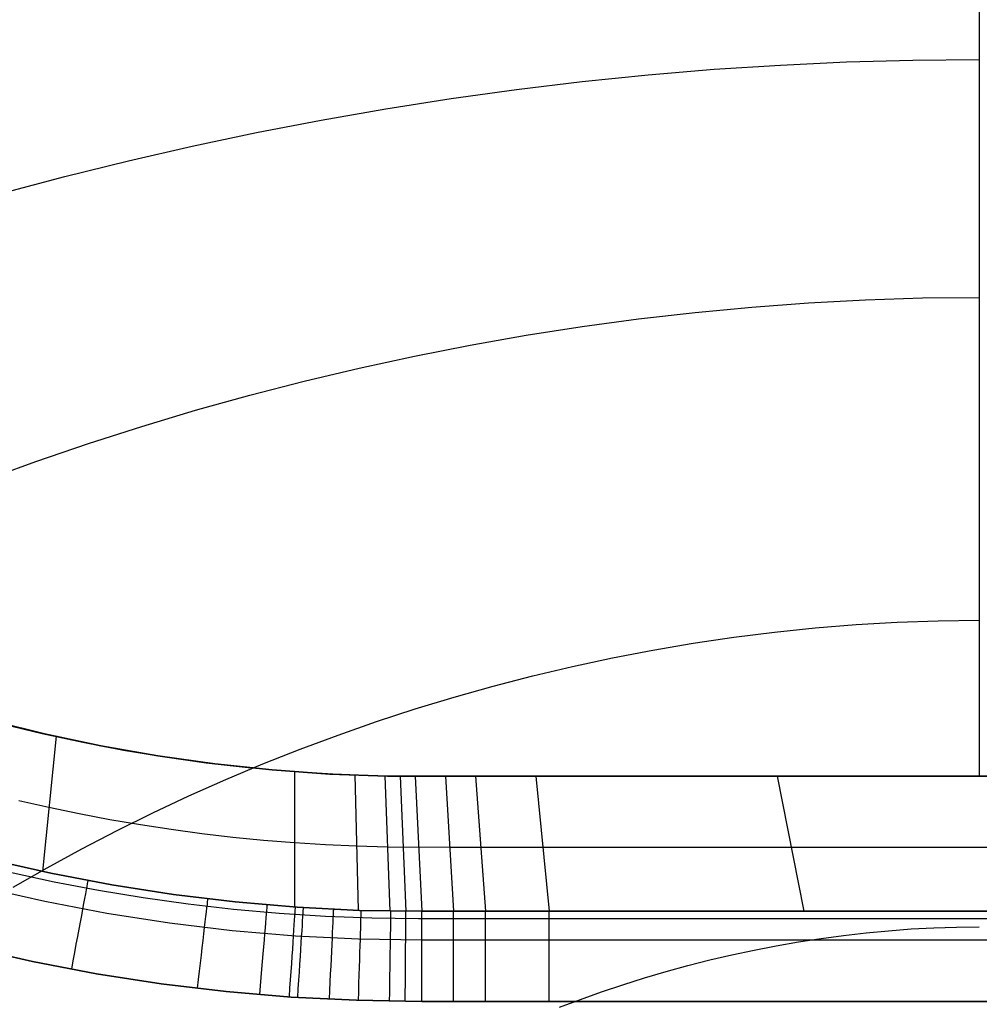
# Model space of a CAD drawing. Extents: x 35614 to 36526, y 4034 to 4838.
# Tile 36 of 79: x 35964 to 36070, y 4103 to 4212. Entities that reach past the tile are written whole.
import ezdxf

# ---------------------------------------------------------------- set-up
doc = ezdxf.new("R2010")
doc.units = 0
doc.layers.add('PREDEFINITO', color=7, linetype='CONTINUOUS')

msp = doc.modelspace()

# ---------------------------------------------------------------- linework, layer by layer
at = {"layer": 'PREDEFINITO'}
for p, q in [((36070, 4583.58, -139.73), (36070, 4127.93, -139.73)), ((36040.67, 4206.15, -55.06), (36047.99, 4206.62, -54.69)), ((36047.99, 4206.62, -54.69), (36055.32, 4206.97, -54.42)), ((36055.32, 4206.97, -54.42), (36062.66, 4207.18, -54.26)), ((36062.66, 4207.18, -54.26), (36070, 4207.25, -54.21)), ((36026.08, 4204.79, -56.12), (36033.37, 4205.53, -55.54)), ((36033.37, 4205.53, -55.54), (36040.67, 4206.15, -55.06)), ((36018.81, 4203.92, -56.8), (36026.08, 4204.79, -56.12)), ((36011.57, 4202.92, -57.58), (36018.81, 4203.92, -56.8)), ((36004.36, 4201.79, -58.45), (36011.57, 4202.92, -57.58)), ((35997.18, 4200.53, -59.43), (36004.36, 4201.79, -58.45)), ((35990.03, 4199.16, -60.5), (35997.18, 4200.53, -59.43)), ((35982.93, 4197.66, -61.67), (35990.03, 4199.16, -60.5)), ((35975.87, 4196.04, -62.93), (35982.93, 4197.66, -61.67)), ((35968.85, 4194.3, -64.28), (35975.87, 4196.04, -62.93)), ((35961.89, 4192.44, -65.72), (35968.85, 4194.3, -64.28)), ((36051.1, 4180.31, -62.59), (36057.4, 4180.65, -62.36)), ((36057.4, 4180.65, -62.36), (36063.7, 4180.85, -62.22)), ((36063.7, 4180.85, -62.22), (36070, 4180.91, -62.18)), ((36038.55, 4179.25, -63.31), (36044.82, 4179.85, -62.91)), ((36044.82, 4179.85, -62.91), (36051.1, 4180.31, -62.59)), ((36026.07, 4177.69, -64.38), (36032.3, 4178.53, -63.8)), ((36032.3, 4178.53, -63.8), (36038.55, 4179.25, -63.31)), ((36019.86, 4176.72, -65.04), (36026.07, 4177.69, -64.38)), ((36013.68, 4175.63, -65.78), (36019.86, 4176.72, -65.04)), ((36007.53, 4174.42, -66.6), (36013.68, 4175.63, -65.78)), ((36001.41, 4173.09, -67.51), (36007.53, 4174.42, -66.6)), ((35995.33, 4171.65, -68.49), (36001.41, 4173.09, -67.51)), ((35989.3, 4170.09, -69.56), (35995.33, 4171.65, -68.49)), ((35983.3, 4168.42, -70.7), (35989.3, 4170.09, -69.56)), ((35977.36, 4166.64, -71.91), (35983.3, 4168.42, -70.7)), ((35971.46, 4164.74, -73.2), (35977.36, 4166.64, -71.91)), ((35965.62, 4162.74, -74.56), (35971.46, 4164.74, -73.2)), ((35959.84, 4160.64, -76), (35965.62, 4162.74, -74.56)), ((36051.86, 4144.34, -75.42), (36056.38, 4144.71, -75.2)), ((36056.38, 4144.71, -75.2), (36060.92, 4144.97, -75.04)), ((36060.92, 4144.97, -75.04), (36065.46, 4145.13, -74.95)), ((36065.46, 4145.13, -74.95), (36070, 4145.18, -74.91)), ((36042.84, 4143.31, -76.04), (36047.34, 4143.87, -75.7)), ((36047.34, 4143.87, -75.7), (36051.86, 4144.34, -75.42)), ((36033.88, 4141.88, -76.91), (36038.35, 4142.64, -76.45)), ((36038.35, 4142.64, -76.45), (36042.84, 4143.31, -76.04)), ((36029.43, 4141.02, -77.42), (36033.88, 4141.88, -76.91)), ((36025, 4140.07, -78), (36029.43, 4141.02, -77.42)), ((36016.23, 4137.9, -79.31), (36020.6, 4139.03, -78.62)), ((36020.6, 4139.03, -78.62), (36025, 4140.07, -78)), ((36011.89, 4136.68, -80.04), (36016.23, 4137.9, -79.31)), ((36007.58, 4135.37, -80.83), (36011.89, 4136.68, -80.04)), ((36003.31, 4133.97, -81.67), (36007.58, 4135.37, -80.83)), ((35960.39, 4134.17, -139.73), (35966.59, 4132.62, -139.73)), ((35966.59, 4132.62, -139.73), (35960.39, 4134.17, -139.73)), ((35999.07, 4132.49, -82.57), (36003.31, 4133.97, -81.67)), ((35966.59, 4132.62, -139.73), (35972.83, 4131.3, -139.73)), ((35972.83, 4131.3, -139.73), (35966.59, 4132.62, -139.73)), ((35994.88, 4130.93, -83.51), (35999.07, 4132.49, -82.57)), ((35967.86, 4132.35, -139.73), (35966.38, 4117.37, -310.6)), ((35972.83, 4131.3, -139.73), (35979.12, 4130.19, -139.73)), ((35979.12, 4130.19, -139.73), (35972.83, 4131.3, -139.73)), ((35990.73, 4129.29, -84.5), (35994.88, 4130.93, -83.51)), ((35979.12, 4130.19, -139.73), (35985.44, 4129.3, -139.73)), ((35985.44, 4129.3, -139.73), (35979.12, 4130.19, -139.73)), ((35985.44, 4129.3, -139.73), (35991.79, 4128.62, -139.73)), ((35991.79, 4128.62, -139.73), (35985.44, 4129.3, -139.73)), ((35986.63, 4127.56, -85.54), (35990.73, 4129.29, -84.5)), ((35991.79, 4128.62, -139.73), (35998.16, 4128.17, -139.73)), ((35998.16, 4128.17, -139.73), (35991.79, 4128.62, -139.73)), ((35994.25, 4128.44, -139.73), (35994.25, 4113.46, -310.6)), ((35998.16, 4128.17, -139.73), (36004.54, 4127.94, -139.73)), ((36004.54, 4127.94, -139.73), (35998.16, 4128.17, -139.73)), ((35982.57, 4125.76, -86.62), (35986.63, 4127.56, -85.54)), ((36000.92, 4128.07, -139.73), (36001.28, 4113.1, -310.6)), ((36004.25, 4127.97, -139.73), (36004.8, 4113.01, -310.6)), ((36004.54, 4127.94, -139.73), (36010.93, 4127.93, -139.73)), ((36010.93, 4127.93, -139.73), (36004.54, 4127.94, -139.73)), ((36005.92, 4127.94, -139.73), (36006.56, 4112.99, -310.6)), ((36007.59, 4127.93, -139.73), (36008.32, 4112.98, -310.6)), ((36132.05, 4127.93, -139.73), (36007.95, 4127.93, -139.73)), ((36010.93, 4127.93, -139.73), (36014.27, 4127.93, -139.73)), ((36010.93, 4127.93, -139.73), (36011.85, 4112.98, -310.6)), ((36014.27, 4127.93, -139.73), (36010.93, 4127.93, -139.73)), ((36014.27, 4127.93, -139.73), (36020.94, 4127.93, -139.73)), ((36014.27, 4127.93, -139.73), (36015.37, 4112.98, -310.6)), ((36020.94, 4127.93, -139.73), (36014.27, 4127.93, -139.73)), ((36020.94, 4127.93, -139.73), (36117.74, 4127.93, -139.73)), ((36020.94, 4127.93, -139.73), (36022.41, 4112.98, -310.6)), ((36117.74, 4127.93, -139.73), (36020.94, 4127.93, -139.73)), ((36047.64, 4127.93, -139.73), (36050.58, 4112.98, -310.6)), ((35967.08, 4124.46, -229.73), (35963.73, 4125.22, -229.73)), ((35978.57, 4123.89, -87.76), (35982.57, 4125.76, -86.62)), ((35970.44, 4123.76, -229.73), (35967.08, 4124.46, -229.73)), ((35974.62, 4121.93, -88.93), (35978.57, 4123.89, -87.76)), ((35973.82, 4123.12, -229.73), (35970.44, 4123.76, -229.73)), ((35977.2, 4122.54, -229.73), (35973.82, 4123.12, -229.73)), ((35970.72, 4119.91, -90.16), (35974.62, 4121.93, -88.93)), ((35980.6, 4122.02, -229.73), (35977.2, 4122.54, -229.73)), ((35984, 4121.56, -229.73), (35980.6, 4122.02, -229.73)), ((35987.41, 4121.16, -229.73), (35984, 4121.56, -229.73)), ((35990.83, 4120.83, -229.73), (35987.41, 4121.16, -229.73)), ((35994.25, 4120.55, -229.73), (35990.83, 4120.83, -229.73)), ((35997.68, 4120.34, -229.73), (35994.25, 4120.55, -229.73)), ((35966.89, 4117.81, -91.42), (35970.72, 4119.91, -90.16)), ((36001.11, 4120.18, -229.73), (35997.68, 4120.34, -229.73)), ((36004.54, 4120.09, -229.73), (36001.11, 4120.18, -229.73)), ((36011.41, 4120.06, -229.73), (36004.54, 4120.09, -229.73)), ((36014.85, 4120.06, -229.73), (36011.41, 4120.06, -229.73)), ((36021.71, 4120.06, -229.73), (36014.85, 4120.06, -229.73)), ((36117.87, 4120.06, -229.73), (36021.71, 4120.06, -229.73)), ((35967.28, 4117.19, -310.6), (35960.56, 4118.71, -310.6)), ((35960.56, 4118.71, -310.6), (35967.28, 4117.19, -310.6)), ((35963.12, 4115.64, -92.73), (35966.89, 4117.81, -91.42)), ((35974.04, 4115.9, -310.6), (35967.28, 4117.19, -310.6)), ((35967.28, 4117.19, -310.6), (35974.04, 4115.9, -310.6)), ((35966.62, 4114.05, -317.1), (35959.8, 4115.59, -317.1)), ((35980.85, 4114.84, -310.6), (35974.04, 4115.9, -310.6)), ((35974.04, 4115.9, -310.6), (35980.85, 4114.84, -310.6)), ((35973.5, 4112.74, -317.1), (35966.62, 4114.05, -317.1)), ((35987.69, 4114.02, -310.6), (35980.85, 4114.84, -310.6)), ((35980.85, 4114.84, -310.6), (35987.69, 4114.02, -310.6)), ((35994.55, 4113.44, -310.6), (35987.69, 4114.02, -310.6)), ((35987.69, 4114.02, -310.6), (35994.55, 4113.44, -310.6)), ((36001.43, 4113.09, -310.6), (35994.55, 4113.44, -310.6)), ((35994.55, 4113.44, -310.6), (36001.43, 4113.09, -310.6)), ((36008.32, 4112.98, -310.6), (36001.43, 4113.09, -310.6)), ((36001.43, 4113.09, -310.6), (36008.32, 4112.98, -310.6)), ((36011.85, 4112.98, -310.6), (36008.32, 4112.98, -310.6)), ((36008.32, 4112.98, -310.6), (36011.85, 4112.98, -310.6)), ((36015.37, 4112.98, -310.6), (36011.85, 4112.98, -310.6)), ((36011.85, 4112.98, -310.6), (36015.37, 4112.98, -310.6)), ((36022.41, 4112.98, -310.6), (36015.37, 4112.98, -310.6)), ((36015.37, 4112.98, -310.6), (36022.41, 4112.98, -310.6)), ((36121, 4112.98, -310.6), (36022.41, 4112.98, -310.6)), ((36022.41, 4112.98, -310.6), (36121, 4112.98, -310.6)), ((35980.41, 4111.66, -317.1), (35973.5, 4112.74, -317.1)), ((36007.95, 4112.19, -319.73), (36132.05, 4112.19, -319.73)), ((35987.36, 4110.83, -317.1), (35980.41, 4111.66, -317.1)), ((35994.34, 4110.24, -317.1), (35987.36, 4110.83, -317.1)), ((36057.47, 4110.61, -89.55), (36059.97, 4110.84, -89.41)), ((36059.97, 4110.84, -89.41), (36062.48, 4111.03, -89.3)), ((36062.48, 4111.03, -89.3), (36064.98, 4111.16, -89.22)), ((36064.98, 4111.16, -89.22), (36067.49, 4111.24, -89.18)), ((36067.49, 4111.24, -89.18), (36070, 4111.27, -89.16)), ((36001.33, 4109.89, -317.1), (35994.34, 4110.24, -317.1)), ((36008.32, 4109.78, -317.1), (36001.33, 4109.89, -317.1)), ((36011.85, 4109.78, -317.1), (36008.32, 4109.78, -317.1)), ((36015.37, 4109.78, -317.1), (36011.85, 4109.78, -317.1)), ((36022.41, 4109.78, -317.1), (36015.37, 4109.78, -317.1)), ((36121, 4109.78, -317.1), (36022.41, 4109.78, -317.1)), ((36047.54, 4109.17, -90.38), (36050.01, 4109.61, -90.13)), ((36050.01, 4109.61, -90.13), (36052.49, 4109.99, -89.91)), ((36052.49, 4109.99, -89.91), (36054.98, 4110.32, -89.71)), ((36054.98, 4110.32, -89.71), (36057.47, 4110.61, -89.55)), ((35958.2, 4109.03, -319.73), (35965.25, 4107.43, -319.73)), ((35965.25, 4107.43, -319.73), (35958.2, 4109.03, -319.73)), ((36042.63, 4108.17, -90.97), (36045.08, 4108.69, -90.66)), ((36045.08, 4108.69, -90.66), (36047.54, 4109.17, -90.38)), ((35965.25, 4107.43, -319.73), (35972.35, 4106.08, -319.73)), ((35972.35, 4106.08, -319.73), (35965.25, 4107.43, -319.73)), ((36037.77, 4106.98, -91.67), (36040.19, 4107.6, -91.3)), ((36040.19, 4107.6, -91.3), (36042.63, 4108.17, -90.97)), ((36035.36, 4106.32, -92.05), (36037.77, 4106.98, -91.67)), ((35972.35, 4106.08, -319.73), (35979.5, 4104.97, -319.73)), ((35979.5, 4104.97, -319.73), (35972.35, 4106.08, -319.73)), ((36030.58, 4104.86, -92.9), (36032.96, 4105.61, -92.46)), ((36032.96, 4105.61, -92.46), (36035.36, 4106.32, -92.05)), ((35979.5, 4104.97, -319.73), (35986.67, 4104.11, -319.73)), ((35986.67, 4104.11, -319.73), (35979.5, 4104.97, -319.73)), ((36028.22, 4104.07, -93.36), (36030.58, 4104.86, -92.9)), ((35986.67, 4104.11, -319.73), (35993.88, 4103.5, -319.73)), ((35993.88, 4103.5, -319.73), (35986.67, 4104.11, -319.73)), ((35993.88, 4103.5, -319.73), (36001.1, 4103.14, -319.73)), ((36001.1, 4103.14, -319.73), (35993.88, 4103.5, -319.73)), ((36001.1, 4103.14, -319.73), (36008.32, 4103.02, -319.73)), ((36008.32, 4103.02, -319.73), (36001.1, 4103.14, -319.73)), ((36023.56, 4102.36, -94.36), (36025.88, 4103.24, -93.85)), ((36025.88, 4103.24, -93.85), (36028.22, 4104.07, -93.36)), ((36008.32, 4103.02, -319.73), (36011.85, 4103.02, -319.73)), ((36011.85, 4103.02, -319.73), (36008.32, 4103.02, -319.73)), ((36011.85, 4103.02, -319.73), (36015.37, 4103.02, -319.73)), ((36015.37, 4103.02, -319.73), (36011.85, 4103.02, -319.73)), ((36015.37, 4103.02, -319.73), (36022.41, 4103.02, -319.73)), ((36022.41, 4103.02, -319.73), (36015.37, 4103.02, -319.73)), ((36022.41, 4103.02, -319.73), (36121, 4103.02, -319.73)), ((36121, 4103.02, -319.73), (36022.41, 4103.02, -319.73))]:
    msp.add_line(p, q, dxfattribs=at)
at = {"layer": 'PREDEFINITO', "extrusion": (-3.24248e-08, 4.02705e-16, 1)}
msp.add_arc((36007.95, 4312.19, -319.73), 200, 180, 270, dxfattribs=at)
at = {"layer": 'PREDEFINITO', "extrusion": (-3.24248e-08, 1.98964e-15, 1)}
msp.add_arc((36007.95, 4312.19, -139.73), 184.25, 180, 270, dxfattribs=at)
at = {"layer": 'PREDEFINITO', "extrusion": (0.983042, -0.183381, -4.66594e-08)}
msp.add_arc((10633.07, -309.73, 34606.55), 10, 270, 354.9979, dxfattribs=at)
at = {"layer": 'PREDEFINITO', "extrusion": (0.993145, -0.116885, 3.90752e-08)}
msp.add_arc((8282.27, -309.73, 35257.11), 10, 270, 354.9987, dxfattribs=at)
at = {"layer": 'PREDEFINITO', "extrusion": (0.996472, -0.083921, -6.70533e-08)}
msp.add_arc((7109.65, -309.73, 35519.05), 10, 270, 354.9989, dxfattribs=at)
at = {"layer": 'PREDEFINITO', "extrusion": (0.99767, -0.068222, 3.70735e-08)}
msp.add_arc((6549.51, -309.73, 35629.87), 10, 270, 354.9991, dxfattribs=at)
at = {"layer": 'PREDEFINITO', "extrusion": (0.99796, -0.063836, 4.48028e-09)}
msp.add_arc((6392.84, -309.73, 35659.24), 10, 270, 354.9991, dxfattribs=at)
at = {"layer": 'PREDEFINITO', "extrusion": (0.998892, -0.047053, 1.78019e-09)}
msp.add_arc((5792.52, -309.73, 35765.17), 10, 270, 354.9993, dxfattribs=at)
at = {"layer": 'PREDEFINITO', "extrusion": (0.999496, -0.031746, 1.89128e-09)}
msp.add_arc((5243.95, -309.73, 35852.91), 10, 270, 354.9994, dxfattribs=at)
at = {"layer": 'PREDEFINITO', "extrusion": (0.999884, -0.015264, -4.62432e-09)}
msp.add_arc((4652.14, -309.73, 35937.94), 10, 270, 354.9995, dxfattribs=at)
at = {"layer": 'PREDEFINITO', "extrusion": (0.999974, -0.007163, -9.65976e-12)}
msp.add_arc((4360.83, -309.73, 35976.18), 10, 270, 354.9995, dxfattribs=at)
at = {"layer": 'PREDEFINITO', "extrusion": (1, 0.000190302, -2.89818e-11)}
msp.add_arc((4096.17, -309.73, 36009.11), 10, 270, 354.9997, dxfattribs=at)
at = {"layer": 'PREDEFINITO', "extrusion": (1, 1.73799e-05, 3.82649e-13)}
msp.add_arc((4102.4, -309.73, 36011.92), 10, 270, 355, dxfattribs=at)
at = {"layer": 'PREDEFINITO', "extrusion": (1, 1.05885e-06, -4.0218e-14)}
msp.add_arc((4102.98, -309.73, 36015.37), 10, 270, 355, dxfattribs=at)
at = {"layer": 'PREDEFINITO', "extrusion": (1, 3.89852e-08, 8.23062e-13)}
msp.add_arc((4103.02, -309.73, 36022.41), 10, 270, 355, dxfattribs=at)

doc.saveas('drawing.dxf')
